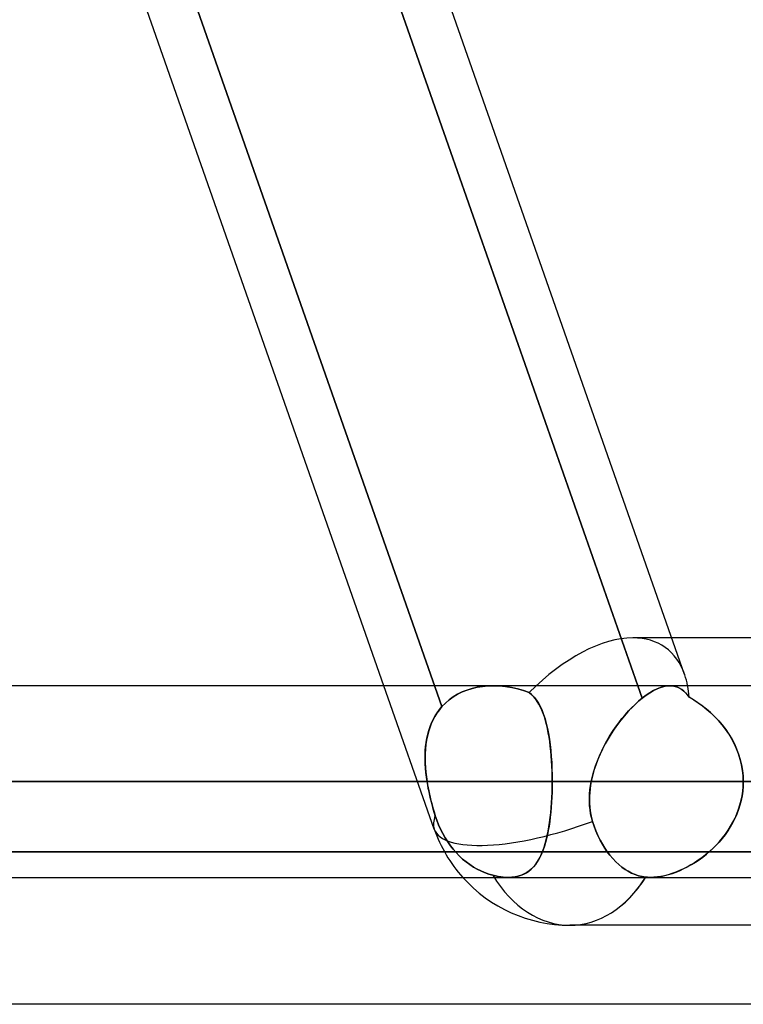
# Model space of a CAD drawing. Header units: millimetres. Extents: x -185 to 185, y -54 to 130.
# Tile 26 of 76: x -40 to -35, y 23 to 30. Entities that reach past the tile are written whole.
import ezdxf

# ---------------------------------------------------------------- set-up
doc = ezdxf.new("R2010")
doc.units = ezdxf.units.MM
doc.layers.add('MAIN-1', color=7, linetype='Continuous')
doc.layers.add('MAIN-2', color=7, linetype='Continuous')

msp = doc.modelspace()

# ---------------------------------------------------------------- linework, layer by layer
at = {"layer": 'MAIN-1'}
for p, q in [((-37.5573, 25.2825), (-41.6019, 36.8125)), ((-39.919, 36.8125), (-35.8744, 25.2825)), ((-35.5646, 25.3569), (-39.5831, 36.8125)), ((-33.6275, 25.6), (-35.6498, 25.6)), ((96.053, 25.2825), (-96.053, 25.2825)), ((96.649, 24.6475), (-96.649, 24.6475)), ((-32.4817, 24.6475), (-35.1758, 24.6475)), ((-96.053, 24.0125), (96.053, 24.0125)), ((-34.2863, 23.695), (-36.3251, 23.695)), ((45.72, 23.1713), (-45.72, 23.1713))]:
    msp.add_line(p, q, dxfattribs=at)
msp.add_arc((-36.3251, 24.6475), 0.9525, 221.80997, 270.00013, dxfattribs=at)
for major_axis, ratio, start_param, end_param in [((-0.6307, -0.8897), 0.539402, 2.665773, 2.772904), ((0, 0.9525), 0.707107, -3.141593, -2.300518)]:
    msp.add_ellipse((-36.3251, 24.6475), major_axis=major_axis, ratio=ratio, start_param=start_param, end_param=end_param, dxfattribs=at)
at = {"layer": 'MAIN-2'}
for p, q in [((-37.173, 25.1445), (-41.2742, 36.8358)), ((-41.2742, 36.8358), (-37.173, 25.1445)), ((-35.8457, 25.2008), (-39.9378, 36.866)), ((-35.6498, 25.6), (-35.9074, 25.6)), ((-37.2239, 24.3322), (-37.5573, 25.2825)), ((-37.007, 25.2541), (-36.9737, 25.2645)), ((-36.9738, 25.2644), (-37.0069, 25.2541)), ((-36.9395, 25.2724), (-36.9738, 25.2644)), ((-36.9737, 25.2645), (-36.9392, 25.2725)), ((-36.9041, 25.2781), (-36.9395, 25.2724)), ((-36.9392, 25.2725), (-36.9039, 25.2781)), ((-36.868, 25.2814), (-36.9041, 25.2781)), ((-36.9039, 25.2781), (-36.8678, 25.2814)), ((-36.8313, 25.2825), (-36.868, 25.2814)), ((-36.8678, 25.2814), (-36.8313, 25.2825)), ((-36.8313, 25.2825), (-36.7913, 25.2812)), ((-36.7916, 25.2812), (-36.8313, 25.2825)), ((-36.7517, 25.2774), (-36.7916, 25.2812)), ((-36.7913, 25.2812), (-36.751, 25.2773)), ((-36.7118, 25.2711), (-36.7517, 25.2774)), ((-36.751, 25.2773), (-36.7108, 25.2709)), ((-36.672, 25.2625), (-36.7118, 25.2711)), ((-36.7108, 25.2709), (-36.6711, 25.2623)), ((-36.6326, 25.2517), (-36.672, 25.2625)), ((-36.6711, 25.2623), (-36.6321, 25.2515)), ((-35.8744, 25.2825), (-35.8457, 25.2008)), ((-35.771, 25.2508), (-35.7473, 25.2623)), ((-35.7473, 25.2624), (-35.7708, 25.2509)), ((-35.7473, 25.2623), (-35.7245, 25.2713)), ((-35.7246, 25.2712), (-35.7473, 25.2624)), ((-35.7028, 25.2775), (-35.7246, 25.2712)), ((-35.7245, 25.2713), (-35.7026, 25.2776)), ((-35.6819, 25.2813), (-35.7028, 25.2775)), ((-35.7026, 25.2776), (-35.6818, 25.2813)), ((-35.6621, 25.2825), (-35.6819, 25.2813)), ((-35.6818, 25.2813), (-35.6621, 25.2825)), ((-32.891, 25.2825), (-35.6622, 25.2825)), ((-35.6449, 25.2815), (-35.6621, 25.2825)), ((-35.6621, 25.2825), (-35.6446, 25.2814)), ((-35.6285, 25.2785), (-35.6449, 25.2815)), ((-35.6446, 25.2814), (-35.628, 25.2783)), ((-35.6129, 25.2735), (-35.6285, 25.2785)), ((-35.628, 25.2783), (-35.6123, 25.2733)), ((-35.598, 25.2666), (-35.6129, 25.2735)), ((-35.6123, 25.2733), (-35.5975, 25.2663)), ((-35.584, 25.2579), (-35.598, 25.2666)), ((-35.5975, 25.2663), (-35.5835, 25.2576)), ((-35.5707, 25.2475), (-35.584, 25.2579)), ((-37.0982, 25.2091), (-37.1252, 25.1896)), ((-37.125, 25.1898), (-37.0979, 25.2093)), ((-37.0693, 25.2265), (-37.0982, 25.2091)), ((-37.0979, 25.2093), (-37.0692, 25.2265)), ((-37.0388, 25.2415), (-37.0693, 25.2265)), ((-37.0692, 25.2265), (-37.0388, 25.2415)), ((-37.0388, 25.2415), (-37.007, 25.2541)), ((-37.0069, 25.2541), (-37.0388, 25.2415)), ((-36.594, 25.2386), (-36.6326, 25.2517)), ((-36.6321, 25.2515), (-36.594, 25.2386)), ((-36.594, 25.2386), (-36.5767, 25.2236)), ((-36.5791, 25.2259), (-36.594, 25.2386)), ((-36.5654, 25.2118), (-36.5791, 25.2259)), ((-36.5767, 25.2236), (-36.5609, 25.2066)), ((-36.5526, 25.1963), (-36.5654, 25.2118)), ((-36.5609, 25.2066), (-36.5463, 25.1876)), ((-36.5409, 25.1795), (-36.5526, 25.1963)), ((-35.8457, 25.2008), (-35.8694, 25.181)), ((-35.8682, 25.182), (-35.8457, 25.2008)), ((-35.8201, 25.22), (-35.8457, 25.2008)), ((-35.8457, 25.2008), (-35.8202, 25.22)), ((-35.8202, 25.22), (-35.7953, 25.2367)), ((-35.7951, 25.2368), (-35.8201, 25.22)), ((-35.7953, 25.2367), (-35.771, 25.2508)), ((-35.7708, 25.2509), (-35.7951, 25.2368)), ((-35.5835, 25.2576), (-35.5703, 25.2471)), ((-35.558, 25.2353), (-35.5707, 25.2475)), ((-35.5703, 25.2471), (-35.5578, 25.2351)), ((-35.5461, 25.2216), (-35.558, 25.2353)), ((-35.5578, 25.2351), (-35.5459, 25.2215)), ((-35.5347, 25.2064), (-35.5461, 25.2216)), ((-35.5459, 25.2215), (-35.5346, 25.2064)), ((-35.5054, 25.1893), (-35.5346, 25.2064)), ((-35.5346, 25.2064), (-35.5045, 25.1887)), ((-37.173, 25.1445), (-37.1902, 25.1238)), ((-37.1894, 25.1249), (-37.173, 25.1445)), ((-37.173, 25.1445), (-37.1501, 25.1681)), ((-37.1501, 25.1681), (-37.173, 25.1445)), ((-37.1501, 25.1681), (-37.125, 25.1898)), ((-37.1252, 25.1896), (-37.1501, 25.1681)), ((-36.5463, 25.1876), (-36.5329, 25.1666)), ((-36.5299, 25.1613), (-36.5409, 25.1795)), ((-36.5329, 25.1666), (-36.5206, 25.1435)), ((-36.5198, 25.1418), (-36.5299, 25.1613)), ((-36.5206, 25.1435), (-36.5094, 25.1184)), ((-36.5104, 25.121), (-36.5198, 25.1418)), ((-35.9169, 25.1359), (-35.9406, 25.1107)), ((-35.9358, 25.1159), (-35.9134, 25.1395)), ((-35.8931, 25.1594), (-35.9169, 25.1359)), ((-35.9134, 25.1395), (-35.8909, 25.1615)), ((-35.8694, 25.181), (-35.8931, 25.1594)), ((-35.8909, 25.1615), (-35.8682, 25.182)), ((-35.4765, 25.1706), (-35.5054, 25.1893)), ((-35.5045, 25.1887), (-35.4749, 25.1695)), ((-35.4479, 25.1502), (-35.4765, 25.1706)), ((-35.4749, 25.1695), (-35.4458, 25.1487)), ((-35.4199, 25.1282), (-35.4479, 25.1502)), ((-35.4458, 25.1487), (-35.4176, 25.1263)), ((-35.3926, 25.1047), (-35.4199, 25.1282)), ((-37.2204, 25.0786), (-37.2332, 25.0544)), ((-37.2305, 25.0599), (-37.2181, 25.0826)), ((-37.2061, 25.1018), (-37.2204, 25.0786)), ((-37.2181, 25.0826), (-37.2044, 25.1043)), ((-37.1902, 25.1238), (-37.2061, 25.1018)), ((-37.2044, 25.1043), (-37.1894, 25.1249)), ((-36.5018, 25.099), (-36.5104, 25.121)), ((-36.5094, 25.1184), (-36.4991, 25.0915)), ((-36.4939, 25.0758), (-36.5018, 25.099)), ((-36.4991, 25.0915), (-36.4898, 25.0626)), ((-36.4866, 25.0513), (-36.4939, 25.0758)), ((-36.4898, 25.0626), (-36.4814, 25.0319)), ((-36.0012, 25.037), (-35.9798, 25.0647)), ((-35.9641, 25.0838), (-35.987, 25.0556)), ((-35.9798, 25.0647), (-35.958, 25.091)), ((-35.9406, 25.1107), (-35.9641, 25.0838)), ((-35.958, 25.091), (-35.9358, 25.1159)), ((-35.4176, 25.1263), (-35.3902, 25.1025)), ((-35.3661, 25.0795), (-35.3926, 25.1047)), ((-35.3902, 25.1025), (-35.3639, 25.0773)), ((-35.3407, 25.0529), (-35.3661, 25.0795)), ((-35.3639, 25.0773), (-35.3387, 25.0507)), ((-37.2543, 25.0034), (-37.2627, 24.9767)), ((-37.2597, 24.9868), (-37.2513, 25.0119)), ((-37.2445, 25.0294), (-37.2543, 25.0034)), ((-37.2513, 25.0119), (-37.2416, 25.0363)), ((-37.2332, 25.0544), (-37.2445, 25.0294)), ((-37.2416, 25.0363), (-37.2305, 25.0599)), ((-36.4799, 25.0258), (-36.4866, 25.0513)), ((-36.4814, 25.0319), (-36.4739, 24.9994)), ((-36.4738, 24.9991), (-36.4799, 25.0258)), ((-36.4739, 24.9994), (-36.4672, 24.9654)), ((-36.4683, 24.9713), (-36.4738, 24.9991)), ((-36.0422, 24.9787), (-36.0221, 25.0083)), ((-36.0094, 25.0261), (-36.031, 24.9954)), ((-36.0221, 25.0083), (-36.0012, 25.037)), ((-35.987, 25.0556), (-36.0094, 25.0261)), ((-35.3165, 25.0247), (-35.3407, 25.0529)), ((-35.3387, 25.0507), (-35.3149, 25.0227)), ((-35.2938, 24.9952), (-35.3165, 25.0247)), ((-35.3149, 25.0227), (-35.2925, 24.9935)), ((-37.2774, 24.9076), (-37.2727, 24.9346)), ((-37.2697, 24.9492), (-37.2752, 24.9211)), ((-37.2727, 24.9346), (-37.2669, 24.961)), ((-37.2627, 24.9767), (-37.2697, 24.9492)), ((-37.2669, 24.961), (-37.2597, 24.9868)), ((-36.4633, 24.9425), (-36.4683, 24.9713)), ((-36.4672, 24.9654), (-36.4613, 24.9297)), ((-36.4589, 24.9127), (-36.4633, 24.9425)), ((-36.08, 24.9169), (-36.0616, 24.9482)), ((-36.0519, 24.9637), (-36.0718, 24.9311)), ((-36.0616, 24.9482), (-36.0422, 24.9787)), ((-36.031, 24.9954), (-36.0519, 24.9637)), ((-35.2726, 24.9645), (-35.2938, 24.9952)), ((-35.2925, 24.9935), (-35.2717, 24.963)), ((-35.2533, 24.9326), (-35.2726, 24.9645)), ((-35.2717, 24.963), (-35.2525, 24.9313)), ((-35.2358, 24.8996), (-35.2533, 24.9326)), ((-37.2832, 24.8522), (-37.2809, 24.8802)), ((-37.2795, 24.8923), (-37.2824, 24.863)), ((-37.2809, 24.8802), (-37.2774, 24.9076)), ((-37.2752, 24.9211), (-37.2795, 24.8923)), ((-36.4613, 24.9297), (-36.4563, 24.8925)), ((-36.455, 24.8819), (-36.4589, 24.9127)), ((-36.4563, 24.8925), (-36.452, 24.8539)), ((-36.4516, 24.8501), (-36.455, 24.8819)), ((-36.1138, 24.8524), (-36.0974, 24.8849)), ((-36.0907, 24.8976), (-36.1084, 24.8633)), ((-36.0974, 24.8849), (-36.08, 24.9169)), ((-36.0718, 24.9311), (-36.0907, 24.8976)), ((-35.2525, 24.9313), (-35.2352, 24.8985)), ((-35.2203, 24.8656), (-35.2358, 24.8996)), ((-35.2352, 24.8985), (-35.2199, 24.8646)), ((-37.2842, 24.8332), (-37.2847, 24.803)), ((-37.2847, 24.803), (-37.2841, 24.7724)), ((-37.2846, 24.7952), (-37.2845, 24.8239)), ((-37.2845, 24.8239), (-37.2832, 24.8522)), ((-37.2824, 24.863), (-37.2842, 24.8332)), ((-36.452, 24.8539), (-36.4485, 24.8141)), ((-36.4488, 24.8175), (-36.4516, 24.8501)), ((-36.4464, 24.7844), (-36.4488, 24.8175)), ((-36.4485, 24.8141), (-36.4458, 24.7735)), ((-36.1429, 24.7856), (-36.129, 24.8192)), ((-36.1249, 24.8284), (-36.14, 24.793)), ((-36.129, 24.8192), (-36.1138, 24.8524)), ((-36.1084, 24.8633), (-36.1249, 24.8284)), ((-35.2069, 24.8305), (-35.2203, 24.8656)), ((-35.2199, 24.8646), (-35.2067, 24.8299)), ((-35.1958, 24.7948), (-35.2069, 24.8305)), ((-35.2067, 24.8299), (-35.1957, 24.7945)), ((-37.2838, 24.7661), (-37.2846, 24.7952)), ((-37.2841, 24.7724), (-37.2824, 24.7415)), ((-37.282, 24.7368), (-37.2838, 24.7661)), ((-37.2824, 24.7415), (-37.2797, 24.7104)), ((-37.2793, 24.7072), (-37.282, 24.7368)), ((-36.4446, 24.7507), (-36.4464, 24.7844)), ((-36.4458, 24.7735), (-36.4438, 24.7321)), ((-36.4433, 24.7167), (-36.4446, 24.7507)), ((-36.1665, 24.7171), (-36.1554, 24.7515)), ((-36.1535, 24.7571), (-36.1654, 24.7208)), ((-36.1554, 24.7515), (-36.1429, 24.7856)), ((-36.14, 24.793), (-36.1535, 24.7571)), ((-35.1871, 24.7586), (-35.1958, 24.7948)), ((-35.1957, 24.7945), (-35.1871, 24.7584)), ((-35.1809, 24.7219), (-35.1871, 24.7586)), ((-35.1871, 24.7584), (-35.1809, 24.7219)), ((-37.2797, 24.7104), (-37.276, 24.679)), ((-37.2758, 24.6774), (-37.2793, 24.7072)), ((-37.276, 24.679), (-37.2714, 24.6475)), ((-37.2714, 24.6475), (-37.2758, 24.6774)), ((-36.4438, 24.7321), (-36.4427, 24.6901)), ((-36.4425, 24.6822), (-36.4433, 24.7167)), ((-36.4427, 24.6901), (-36.4423, 24.6475)), ((-36.4423, 24.6475), (-36.4425, 24.6822)), ((-36.1755, 24.6843), (-36.1838, 24.6475)), ((-36.1838, 24.6475), (-36.176, 24.6824)), ((-36.176, 24.6824), (-36.1665, 24.7171)), ((-36.1654, 24.7208), (-36.1755, 24.6843)), ((-35.1771, 24.6848), (-35.1809, 24.7219)), ((-35.1809, 24.7219), (-35.1771, 24.6849)), ((-35.1771, 24.6849), (-35.1758, 24.6475)), ((-35.1758, 24.6475), (-35.1771, 24.6848)), ((-96.649, 24.6475), (96.649, 24.6475)), ((-35.1758, 24.6475), (-95.8098, 24.6475)), ((-95.8098, 24.6475), (95.8098, 24.6475)), ((-49.149, 24.6475), (-37.2714, 24.6475)), ((-37.2714, 24.6475), (-49.149, 24.6475)), ((-36.4423, 24.6475), (-47.879, 24.6475)), ((-47.879, 24.6475), (-36.4423, 24.6475)), ((-42.799, 24.6475), (-32.8374, 24.6475)), ((-32.8374, 24.6475), (-42.799, 24.6475)), ((-31.9357, 24.6475), (-41.529, 24.6475)), ((-41.529, 24.6475), (-31.9357, 24.6475)), ((-37.2714, 24.6475), (-37.268, 24.6267)), ((-37.2676, 24.6246), (-37.2714, 24.6475)), ((-37.268, 24.6267), (-37.2642, 24.606)), ((-37.2633, 24.6016), (-37.2676, 24.6246)), ((-37.2642, 24.606), (-37.26, 24.5852)), ((-36.4434, 24.5768), (-36.4426, 24.612)), ((-36.4425, 24.6127), (-36.4433, 24.5782)), ((-36.4426, 24.612), (-36.4423, 24.6475)), ((-36.4423, 24.6475), (-36.4425, 24.6127)), ((-32.8374, 24.6475), (-36.4423, 24.6475)), ((-36.4423, 24.6475), (-32.8374, 24.6475)), ((-36.1921, 24.5939), (-36.1885, 24.6207)), ((-36.1881, 24.6232), (-36.1915, 24.5989)), ((-36.1885, 24.6207), (-36.1838, 24.6475)), ((-36.1838, 24.6475), (-36.1881, 24.6232)), ((-36.1838, 24.6475), (-33.262, 24.6475)), ((-33.262, 24.6475), (-36.1838, 24.6475)), ((-35.1794, 24.585), (-35.1767, 24.6161)), ((-35.1767, 24.6159), (-35.1794, 24.5845)), ((-35.1758, 24.6475), (-35.1767, 24.6159)), ((-35.1767, 24.6161), (-35.1758, 24.6475)), ((-37.2586, 24.5787), (-37.2633, 24.6016)), ((-37.26, 24.5852), (-37.2556, 24.5644)), ((-37.2536, 24.5558), (-37.2586, 24.5787)), ((-37.2556, 24.5644), (-37.2508, 24.5437)), ((-37.2482, 24.533), (-37.2536, 24.5558)), ((-37.2508, 24.5437), (-37.2458, 24.523)), ((-36.4466, 24.5078), (-36.4447, 24.5421)), ((-36.4446, 24.5441), (-36.4464, 24.5104)), ((-36.4447, 24.5421), (-36.4434, 24.5768)), ((-36.4433, 24.5782), (-36.4446, 24.5441)), ((-36.1954, 24.5503), (-36.1958, 24.526)), ((-36.1957, 24.5404), (-36.1945, 24.5671)), ((-36.1956, 24.5138), (-36.1957, 24.5404)), ((-36.1939, 24.5746), (-36.1954, 24.5503)), ((-36.1945, 24.5671), (-36.1921, 24.5939)), ((-36.1915, 24.5989), (-36.1939, 24.5746)), ((-35.1839, 24.5533), (-35.1902, 24.5225)), ((-35.1899, 24.5237), (-35.1838, 24.5541)), ((-35.1794, 24.5845), (-35.1839, 24.5533)), ((-35.1838, 24.5541), (-35.1794, 24.585)), ((-37.2426, 24.5103), (-37.2482, 24.533)), ((-37.2458, 24.523), (-37.2405, 24.5024)), ((-37.2366, 24.4877), (-37.2426, 24.5103)), ((-37.2405, 24.5024), (-37.2349, 24.4818)), ((-37.2303, 24.4653), (-37.2366, 24.4877)), ((-37.2349, 24.4818), (-37.2291, 24.4614)), ((-36.4488, 24.4772), (-36.4517, 24.4445)), ((-36.449, 24.4741), (-36.4466, 24.5078)), ((-36.4464, 24.5104), (-36.4488, 24.4772)), ((-36.1958, 24.526), (-36.1952, 24.5018)), ((-36.1942, 24.4873), (-36.1956, 24.5138)), ((-36.1952, 24.5018), (-36.1934, 24.4777)), ((-36.1915, 24.461), (-36.1942, 24.4873)), ((-36.1934, 24.4777), (-36.1905, 24.4537)), ((-35.1982, 24.4919), (-35.2079, 24.4618)), ((-35.2071, 24.4639), (-35.1977, 24.4936)), ((-35.1902, 24.5225), (-35.1982, 24.4919)), ((-35.1977, 24.4936), (-35.1899, 24.5237)), ((-37.2238, 24.4431), (-37.2303, 24.4653)), ((-37.2291, 24.4614), (-37.2231, 24.4411)), ((-37.217, 24.421), (-37.2238, 24.4431)), ((-37.2231, 24.4411), (-37.217, 24.421)), ((-37.217, 24.421), (-37.207, 24.3915)), ((-37.207, 24.3915), (-37.217, 24.421)), ((-36.4551, 24.4128), (-36.459, 24.3819)), ((-36.4555, 24.4087), (-36.452, 24.441)), ((-36.4517, 24.4445), (-36.4551, 24.4128)), ((-36.452, 24.441), (-36.449, 24.4741)), ((-36.1874, 24.4349), (-36.1915, 24.461)), ((-36.1905, 24.4537), (-36.1864, 24.43)), ((-36.1818, 24.4091), (-36.1874, 24.4349)), ((-36.1864, 24.43), (-36.1812, 24.4066)), ((-35.2192, 24.4321), (-35.232, 24.4032)), ((-35.2306, 24.4062), (-35.2181, 24.4348)), ((-35.2079, 24.4618), (-35.2192, 24.4321)), ((-35.2181, 24.4348), (-35.2071, 24.4639)), ((-37.207, 24.3915), (-37.1954, 24.3619)), ((-37.1954, 24.3619), (-37.207, 24.3915)), ((-37.1954, 24.3619), (-37.1822, 24.3322)), ((-37.1822, 24.3322), (-37.1954, 24.3619)), ((-36.4694, 24.3179), (-36.4642, 24.3471)), ((-36.4634, 24.352), (-36.4684, 24.3232)), ((-36.4642, 24.3471), (-36.4596, 24.3774)), ((-36.459, 24.3819), (-36.4634, 24.352)), ((-36.4596, 24.3774), (-36.4555, 24.4087)), ((-36.1748, 24.3836), (-36.1818, 24.4091)), ((-36.1812, 24.4066), (-36.1748, 24.3836)), ((-36.1644, 24.3519), (-36.1748, 24.3836)), ((-36.1748, 24.3836), (-36.1644, 24.3519)), ((-36.1525, 24.3203), (-36.1644, 24.3519)), ((-36.1644, 24.3519), (-36.1525, 24.3203)), ((-35.262, 24.3476), (-35.2789, 24.321)), ((-35.2763, 24.3249), (-35.2598, 24.3512)), ((-35.2463, 24.375), (-35.262, 24.3476)), ((-35.2598, 24.3512), (-35.2445, 24.3783)), ((-35.232, 24.4032), (-35.2463, 24.375)), ((-35.2445, 24.3783), (-35.2306, 24.4062)), ((-37.1822, 24.3322), (-37.1676, 24.3029)), ((-37.1676, 24.3029), (-37.1822, 24.3322)), ((-37.1676, 24.3029), (-37.1516, 24.2746)), ((-37.1516, 24.2746), (-37.1676, 24.3029)), ((-36.4814, 24.263), (-36.4751, 24.2899)), ((-36.4739, 24.2954), (-36.48, 24.2687)), ((-36.4751, 24.2899), (-36.4694, 24.3179)), ((-36.4684, 24.3232), (-36.4739, 24.2954)), ((-36.1394, 24.2895), (-36.1525, 24.3203)), ((-36.1525, 24.3203), (-36.1394, 24.2895)), ((-36.1251, 24.26), (-36.1394, 24.2895)), ((-36.1394, 24.2895), (-36.1251, 24.26)), ((-35.2971, 24.2952), (-35.3164, 24.2704)), ((-35.3128, 24.2749), (-35.294, 24.2995)), ((-35.2789, 24.321), (-35.2971, 24.2952)), ((-35.294, 24.2995), (-35.2763, 24.3249)), ((-37.1516, 24.2746), (-37.1345, 24.2476)), ((-37.1345, 24.2476), (-37.1516, 24.2746)), ((-37.1345, 24.2476), (-37.1166, 24.2223)), ((-37.1166, 24.2223), (-37.1345, 24.2476)), ((-37.1166, 24.2223), (-37.0983, 24.1989)), ((-37.0983, 24.1989), (-37.1166, 24.2223)), ((-36.494, 24.2187), (-36.502, 24.1954)), ((-36.496, 24.2128), (-36.4884, 24.2372)), ((-36.4867, 24.2431), (-36.494, 24.2187)), ((-36.4884, 24.2372), (-36.4814, 24.263)), ((-36.48, 24.2687), (-36.4867, 24.2431)), ((-36.1099, 24.2322), (-36.1251, 24.26)), ((-36.1251, 24.26), (-36.1099, 24.2322)), ((-36.0943, 24.2065), (-36.1099, 24.2322)), ((-36.1099, 24.2322), (-36.0943, 24.2065)), ((-35.3581, 24.2236), (-35.3802, 24.2018)), ((-35.3749, 24.2068), (-35.3533, 24.2286)), ((-35.3368, 24.2464), (-35.3581, 24.2236)), ((-35.3533, 24.2286), (-35.3326, 24.2513)), ((-35.3164, 24.2704), (-35.3368, 24.2464)), ((-35.3326, 24.2513), (-35.3128, 24.2749)), ((-45.72, 24.1812), (-34.8314, 24.1812)), ((-33.7304, 24.1812), (-41.7329, 24.1812)), ((-37.0983, 24.1989), (-37.0791, 24.1767)), ((-37.0791, 24.1767), (-37.0983, 24.1989)), ((-37.0791, 24.1767), (-37.0582, 24.1551)), ((-37.0582, 24.1551), (-37.0791, 24.1767)), ((-37.0582, 24.1551), (-37.036, 24.1343)), ((-37.036, 24.1343), (-37.0582, 24.1551)), ((-36.5201, 24.1526), (-36.5302, 24.1331)), ((-36.5227, 24.1473), (-36.5131, 24.1678)), ((-36.5107, 24.1734), (-36.5201, 24.1526)), ((-36.5131, 24.1678), (-36.5042, 24.1896)), ((-36.502, 24.1954), (-36.5107, 24.1734)), ((-36.5042, 24.1896), (-36.496, 24.2128)), ((-36.0781, 24.1827), (-36.0943, 24.2065)), ((-36.0943, 24.2065), (-36.0781, 24.1827)), ((-36.0604, 24.1594), (-36.0781, 24.1827)), ((-36.0781, 24.1827), (-36.0604, 24.1594)), ((-36.0415, 24.1371), (-36.0604, 24.1594)), ((-36.0604, 24.1594), (-36.0415, 24.1371)), ((-35.4262, 24.1616), (-35.45, 24.1432)), ((-35.4442, 24.1476), (-35.4204, 24.1663)), ((-35.4029, 24.1812), (-35.4262, 24.1616)), ((-35.4204, 24.1663), (-35.3973, 24.1861)), ((-35.3802, 24.2018), (-35.4029, 24.1812)), ((-35.3973, 24.1861), (-35.3749, 24.2068)), ((-37.036, 24.1343), (-37.0127, 24.1149)), ((-37.0127, 24.1149), (-37.036, 24.1343)), ((-37.0127, 24.1149), (-36.9886, 24.0971)), ((-36.9886, 24.0971), (-37.0127, 24.1149)), ((-36.9886, 24.0971), (-36.9641, 24.0811)), ((-36.9641, 24.0811), (-36.9886, 24.0971)), ((-36.5688, 24.0795), (-36.556, 24.0943)), ((-36.553, 24.0982), (-36.5658, 24.0827)), ((-36.556, 24.0943), (-36.5441, 24.1106)), ((-36.5412, 24.115), (-36.553, 24.0982)), ((-36.5441, 24.1106), (-36.533, 24.1283)), ((-36.5302, 24.1331), (-36.5412, 24.115)), ((-36.533, 24.1283), (-36.5227, 24.1473)), ((-36.0216, 24.1162), (-36.0415, 24.1371)), ((-36.0415, 24.1371), (-36.0216, 24.1162)), ((-36.0009, 24.0972), (-36.0216, 24.1162)), ((-36.0216, 24.1162), (-36.0009, 24.0972)), ((-35.9799, 24.0802), (-36.0009, 24.0972)), ((-36.0009, 24.0972), (-35.9799, 24.0802)), ((-35.5693, 24.0706), (-35.5437, 24.0837)), ((-35.5233, 24.0951), (-35.5481, 24.0813)), ((-35.5437, 24.0837), (-35.5183, 24.0979)), ((-35.4986, 24.1099), (-35.5233, 24.0951)), ((-35.5183, 24.0979), (-35.4932, 24.1134)), ((-35.4742, 24.126), (-35.4986, 24.1099)), ((-35.4932, 24.1134), (-35.4685, 24.1299)), ((-35.45, 24.1432), (-35.4742, 24.126)), ((-35.4685, 24.1299), (-35.4442, 24.1476)), ((-36.9641, 24.0811), (-36.9397, 24.067)), ((-36.9397, 24.067), (-36.9641, 24.0811)), ((-36.9397, 24.067), (-36.9154, 24.0549)), ((-36.9154, 24.0549), (-36.9397, 24.067)), ((-36.9154, 24.0549), (-36.8899, 24.044)), ((-36.8899, 24.044), (-36.9154, 24.0549)), ((-36.8899, 24.044), (-36.8632, 24.0343)), ((-36.8632, 24.0344), (-36.8899, 24.044)), ((-36.8357, 24.0263), (-36.8632, 24.0344)), ((-36.8632, 24.0343), (-36.8357, 24.0263)), ((-36.8357, 24.0263), (-36.8179, 24.0221)), ((-36.8179, 24.0221), (-36.8357, 24.0263)), ((-36.8179, 24.0221), (-36.8003, 24.0186)), ((-36.8004, 24.0187), (-36.8179, 24.0221)), ((-36.7831, 24.0159), (-36.8004, 24.0187)), ((-36.8003, 24.0186), (-36.7832, 24.0159)), ((-36.6892, 24.016), (-36.6683, 24.0203)), ((-36.6668, 24.0207), (-36.6881, 24.0161)), ((-36.6683, 24.0203), (-36.6486, 24.0264)), ((-36.6468, 24.0271), (-36.6668, 24.0207)), ((-36.6486, 24.0264), (-36.6303, 24.034)), ((-36.6281, 24.0351), (-36.6468, 24.0271)), ((-36.6303, 24.034), (-36.6132, 24.0432)), ((-36.6107, 24.0447), (-36.6281, 24.0351)), ((-36.6132, 24.0432), (-36.5973, 24.0539)), ((-36.5946, 24.0559), (-36.6107, 24.0447)), ((-36.5973, 24.0539), (-36.5825, 24.066)), ((-36.5796, 24.0686), (-36.5946, 24.0559)), ((-36.5825, 24.066), (-36.5688, 24.0795)), ((-36.5658, 24.0827), (-36.5796, 24.0686)), ((-35.959, 24.0655), (-35.9799, 24.0802)), ((-35.9799, 24.0802), (-35.959, 24.0655)), ((-35.9381, 24.0527), (-35.959, 24.0655)), ((-35.959, 24.0655), (-35.9381, 24.0527)), ((-35.916, 24.0414), (-35.9381, 24.0527)), ((-35.9381, 24.0527), (-35.916, 24.0414)), ((-35.893, 24.0316), (-35.916, 24.0414)), ((-35.916, 24.0414), (-35.893, 24.0316)), ((-35.8694, 24.0237), (-35.893, 24.0316)), ((-35.893, 24.0316), (-35.8694, 24.0237)), ((-35.8456, 24.018), (-35.8694, 24.0237)), ((-35.8694, 24.0237), (-35.8456, 24.018)), ((-35.822, 24.0143), (-35.8456, 24.018)), ((-35.8456, 24.018), (-35.822, 24.0143)), ((-35.7219, 24.0189), (-35.7452, 24.0153)), ((-35.7445, 24.0154), (-35.7206, 24.0192)), ((-35.6978, 24.0239), (-35.7219, 24.0189)), ((-35.7206, 24.0192), (-35.6961, 24.0243)), ((-35.6732, 24.0303), (-35.6978, 24.0239)), ((-35.6961, 24.0243), (-35.6712, 24.0309)), ((-35.6484, 24.038), (-35.6732, 24.0303)), ((-35.6712, 24.0309), (-35.646, 24.0389)), ((-35.6234, 24.047), (-35.6484, 24.038)), ((-35.646, 24.0389), (-35.6205, 24.0481)), ((-35.5983, 24.0573), (-35.6234, 24.047)), ((-35.6205, 24.0481), (-35.5949, 24.0587)), ((-35.5731, 24.0687), (-35.5983, 24.0573)), ((-35.5949, 24.0587), (-35.5693, 24.0706)), ((-35.5481, 24.0813), (-35.5731, 24.0687)), ((-36.7832, 24.0159), (-36.7664, 24.014)), ((-36.7664, 24.014), (-36.7831, 24.0159)), ((-36.7664, 24.014), (-36.7502, 24.0129)), ((-36.7501, 24.0129), (-36.7664, 24.014)), ((-36.7502, 24.0129), (-36.7344, 24.0125)), ((-36.7343, 24.0125), (-36.7501, 24.0129)), ((-36.7344, 24.0125), (-36.7113, 24.0133)), ((-36.7106, 24.0134), (-36.7343, 24.0125)), ((-36.7113, 24.0133), (-36.6892, 24.016)), ((-36.6881, 24.0161), (-36.7106, 24.0134)), ((-35.8167, 24.0137), (-35.822, 24.0143)), ((-35.822, 24.0143), (-35.8167, 24.0137)), ((-35.8114, 24.0133), (-35.8167, 24.0137)), ((-35.8167, 24.0137), (-35.8114, 24.0133)), ((-35.8059, 24.0129), (-35.8114, 24.0133)), ((-35.8114, 24.0133), (-35.806, 24.0129)), ((-35.806, 24.0129), (-35.8005, 24.0127)), ((-35.8005, 24.0127), (-35.8059, 24.0129)), ((-35.7949, 24.0125), (-35.8005, 24.0127)), ((-35.8005, 24.0127), (-35.795, 24.0125)), ((-35.795, 24.0125), (-35.7894, 24.0125)), ((-35.7893, 24.0125), (-35.7949, 24.0125)), ((-35.7894, 24.0125), (-35.7674, 24.0132)), ((-35.7677, 24.0132), (-35.7893, 24.0125)), ((-35.7452, 24.0153), (-35.7677, 24.0132)), ((-35.7674, 24.0132), (-35.7445, 24.0154))]:
    msp.add_line(p, q, dxfattribs=at)
msp.add_arc((-36.3251, 24.6475), 0.9525, 199.33043, 221.80997, dxfattribs=at)
for major_axis, ratio, start_param, end_param in [((-0.6307, -0.8897), 0.539402, -2.776165, -1.875079), ((-0.6307, -0.8897), 0.539402, -2.776165, -1.875079), ((-0.6307, -0.8897), 0.539402, 2.772904, 3.50702), ((-0.6307, -0.8897), 0.539402, 2.772904, 3.50702), ((-0.6307, -0.8897), 0.539402, 2.563088, 2.772904), ((-0.6307, -0.8897), 0.539402, 2.563088, 2.665773), ((-0.8988, -0.3153), 0.314247, -0.275791, -0.002534), ((-0.8988, -0.3153), 0.314247, -0.275791, -0.002534), ((-0.8988, -0.3153), 0.314247, 0, 1.628027), ((-0.8988, -0.3153), 0.314247, 0, 1.628027), ((-0.8988, -0.3153), 0.314247, -0.002534, 0), ((-0.8988, -0.3153), 0.314247, -0.002534, 0), ((0, 0.9525), 0.707107, 2.281187, 3.141593), ((0, 0.9525), 0.707107, 2.281187, 3.141593), ((0, 0.9525), 0.707107, 3.141593, 3.985158), ((0, 0.9525), 0.707107, -2.300518, -2.298027)]:
    msp.add_ellipse((-36.3251, 24.6475), major_axis=major_axis, ratio=ratio, start_param=start_param, end_param=end_param, dxfattribs=at)

doc.saveas('drawing.dxf')
